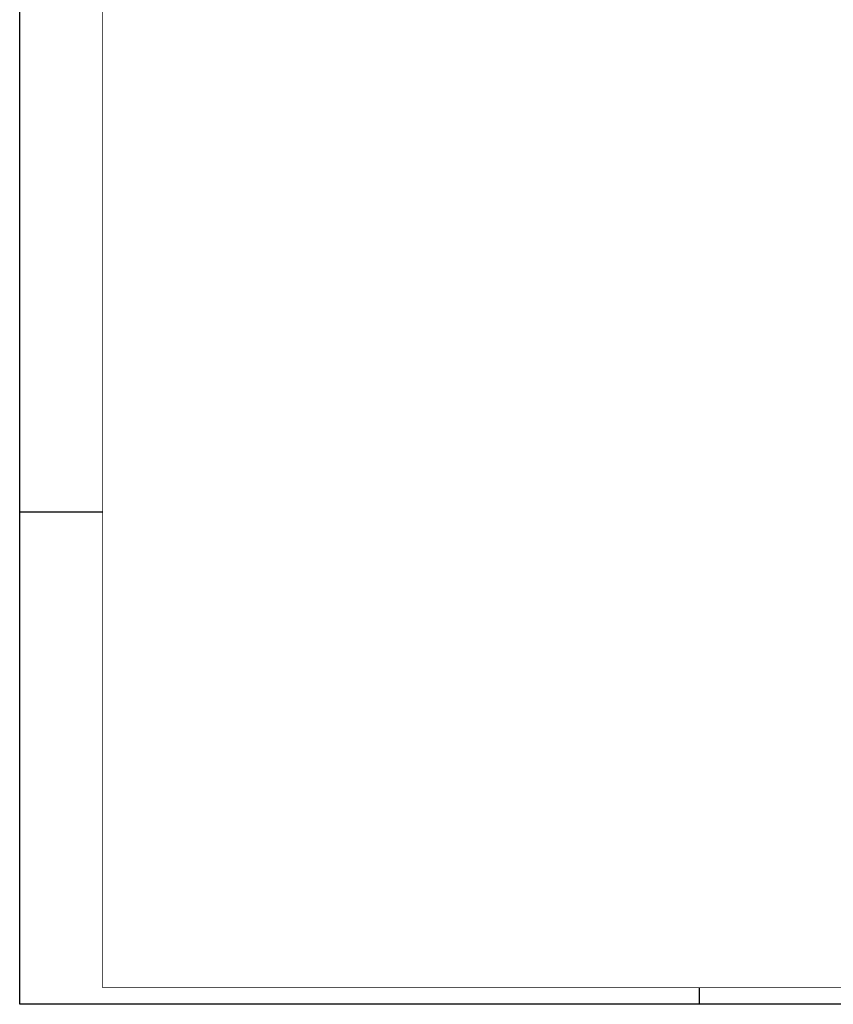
# Model space of a CAD drawing. Header units: millimetres. Extents: x 0 to 841, y 0 to 594.
# Tile 1 of 4: x 0 to 245, y 0 to 297. Entities that reach past the tile are written whole.
import ezdxf
from ezdxf.enums import TextEntityAlignment as Align

# ---------------------------------------------------------------- set-up
doc = ezdxf.new("R2010")
doc.units = ezdxf.units.MM
for name, color, linetype in [('EL$2B---_KADER', 4, 'CONTINUOUS'), ('LIJN025', 10, 'CONTINUOUS'), ('LIJN050', 90, 'CONTINUOUS'), ('TEKST25', 10, 'CONTINUOUS'), ('TEKST35', 50, 'CONTINUOUS'), ('TEKST50', 90, 'CONTINUOUS')]:
    doc.layers.add(name, color=color, linetype=linetype)
doc.styles.add('ISO', font='ISO.SHX')
doc.styles.add('ROMAND', font='romand')

# ---------------------------------------------------------------- blocks, each defined once
blk = doc.blocks.new('A1')
at = {"layer": 'LIJN025'}
for p, q in [((0, 148.5), (25, 148.5)), ((205, 0), (205, 5))]:
    blk.add_line(p, q, dxfattribs=at)
blk.add_lwpolyline([(0, 0), (0, 594), (841, 594), (841, 0)], close=True, dxfattribs=at)
at = {"layer": 'LIJN050', "const_width": 0.2}
blk.add_lwpolyline([(836, 5), (836, 589), (25, 589), (25, 5)], close=True, dxfattribs=at)
at = {"layer": 'TEKST25', "style": 'ROMAND', "width": 2.899115}
blk.add_attdef('STATUS', text='', height=2.5, dxfattribs=at).set_placement((795, 71.5), (834, 71.5), align=Align.FIT)
at = {"layer": 'TEKST25', "style": 'ISO'}
for tag, p in [('E', (796.25, 66)), ('NAAM-E', (807.75, 66)), ('DATUM-E', (826, 66)), ('D', (796.25, 61)), ('NAAM-D', (807.75, 61)), ('DATUM-D', (826, 61)), ('C', (796.25, 56)), ('NAAM-C', (807.75, 56)), ('DATUM-C', (826, 56)), ('B', (796.25, 51)), ('NAAM-B', (807.75, 51)), ('DATUM-B', (826, 51)), ('A', (796.25, 46)), ('NAAM-A', (807.75, 46)), ('DATUM-A', (826, 46))]:
    blk.add_attdef(tag, text='', height=2.5, dxfattribs=at).set_placement(p, align=Align.CENTER)
for tag, p in [('DATUM', (673.75, 36.25)), ('SCHAAL', (709, 36.25)), ('GETEKEND', (739.25, 36.25)), ('GECONTOL.', (774, 36.25)), ('FORMAAT', (804.25, 28.25))]:
    blk.add_attdef(tag, p, '', height=2.5, dxfattribs=at)
at = {"layer": 'TEKST35', "style": 'ISO'}
for tag, p in [('PROJECT', (675.5, 72.5)), ('PLAATS', (675.5, 63.5)), ('INSTALLATIE-REGEL1', (675.5, 52.5)), ('INSTALLATIE-REGEL2', (675.5, 43.5))]:
    blk.add_attdef(tag, p, '', height=4, dxfattribs=at)
blk.add_attdef('PROJ.NR.', text='', height=4, dxfattribs=at).set_placement((822, 23), align=Align.CENTER)
at = {"layer": 'TEKST50', "style": 'ISO'}
blk.add_attdef('FILE-NAAM', text='', height=5, dxfattribs=at).set_placement((814.5, 7.5), align=Align.CENTER)

msp = doc.modelspace()

# ---------------------------------------------------------------- block references
at = {"layer": 'EL$2B---_KADER'}
msp.add_blockref('A1', (0, 0), dxfattribs=at)

doc.saveas('drawing.dxf')
